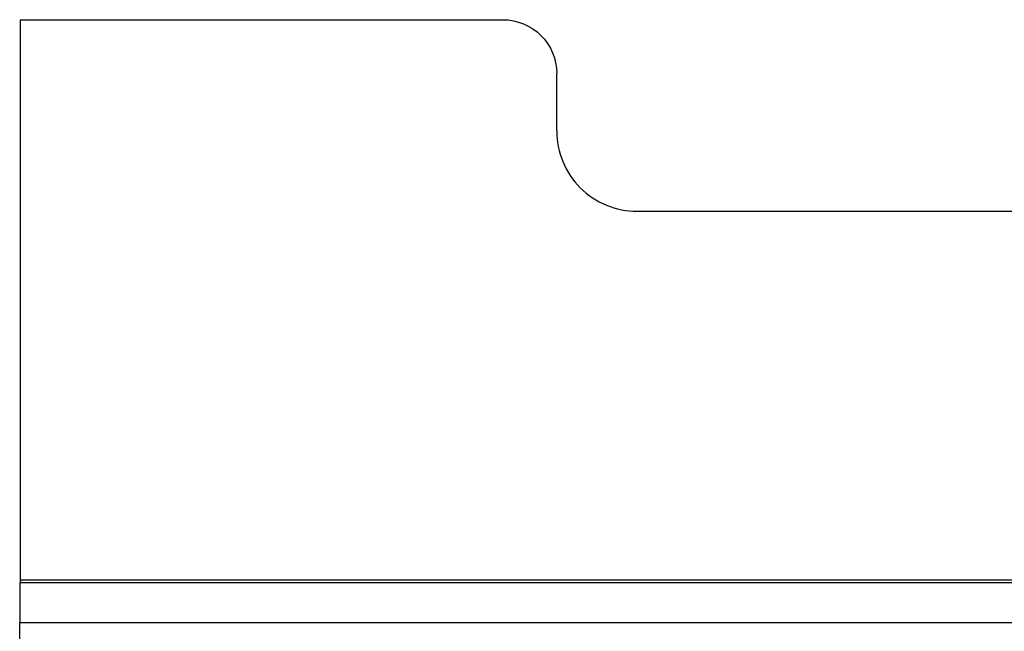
# Model space of a CAD drawing. Header units: millimetres. Extents: x 63 to 502, y 176 to 609.
# Tile 3 of 9: x 374 to 411, y 462 to 485. Entities that reach past the tile are written whole.
import ezdxf

# ---------------------------------------------------------------- set-up
doc = ezdxf.new("R2010")
doc.units = ezdxf.units.MM
doc.header["$LTSCALE"] = 51.175246
doc.layers.get('0').update_dxf_attribs({"linetype": 'CONTINUOUS'})

msp = doc.modelspace()

# ---------------------------------------------------------------- linework, layer by layer
at = {"color": 7}
for p, q in [((374.296, 484.842), (374.296, 463.946)), ((374.296, 484.842), (392.296, 484.842)), ((394.296, 480.692), (394.296, 482.842)), ((394.296, 480.692), (394.298, 480.692)), ((397.296, 477.692), (429.796, 477.692)), ((374.275, 463.842), (495.91, 463.842)), ((374.296, 463.946), (433.41, 463.946)), ((495.273, 462.342), (374.273, 462.342)), ((374.273, 440.672), (374.273, 462.342))]:
    msp.add_line(p, q, dxfattribs=at)
for points, knots in [([(392.296, 484.842), (392.806, 484.842), (393.869, 484.415), (394.296, 483.352), (394.296, 482.842)], [0, 0, 0, 0, 0.5, 1, 1, 1, 1]), ([(394.296, 480.692), (394.296, 480.302), (394.452, 479.513), (395.12, 478.516), (396.117, 477.848), (396.906, 477.692), (397.296, 477.692)], [0, 0, 0, 0, 0.250037, 0.5, 0.749964, 1, 1, 1, 1]), ([(374.275, 463.842), (374.273, 463.842), (374.278, 463.826), (374.272, 463.81), (374.275, 463.772), (374.273, 463.699), (374.274, 463.572), (374.273, 463.389), (374.273, 463.164), (374.273, 462.811), (374.273, 462.533), (374.273, 462.342)], [0, 0, 0, 0, 0.004855, 0.019289, 0.043116, 0.076151, 0.168642, 0.292912, 0.444349, 0.617292, 1, 1, 1, 1]), ([(374.296, 463.946), (374.296, 463.921), (374.301, 463.885), (374.292, 463.858), (374.298, 463.842), (374.296, 463.842)], [0, 0, 0, 0, 0.707168, 0.923644, 1, 1, 1, 1])]:
    msp.add_open_spline(points, degree=3, knots=knots, dxfattribs=at)

doc.saveas('drawing.dxf')
